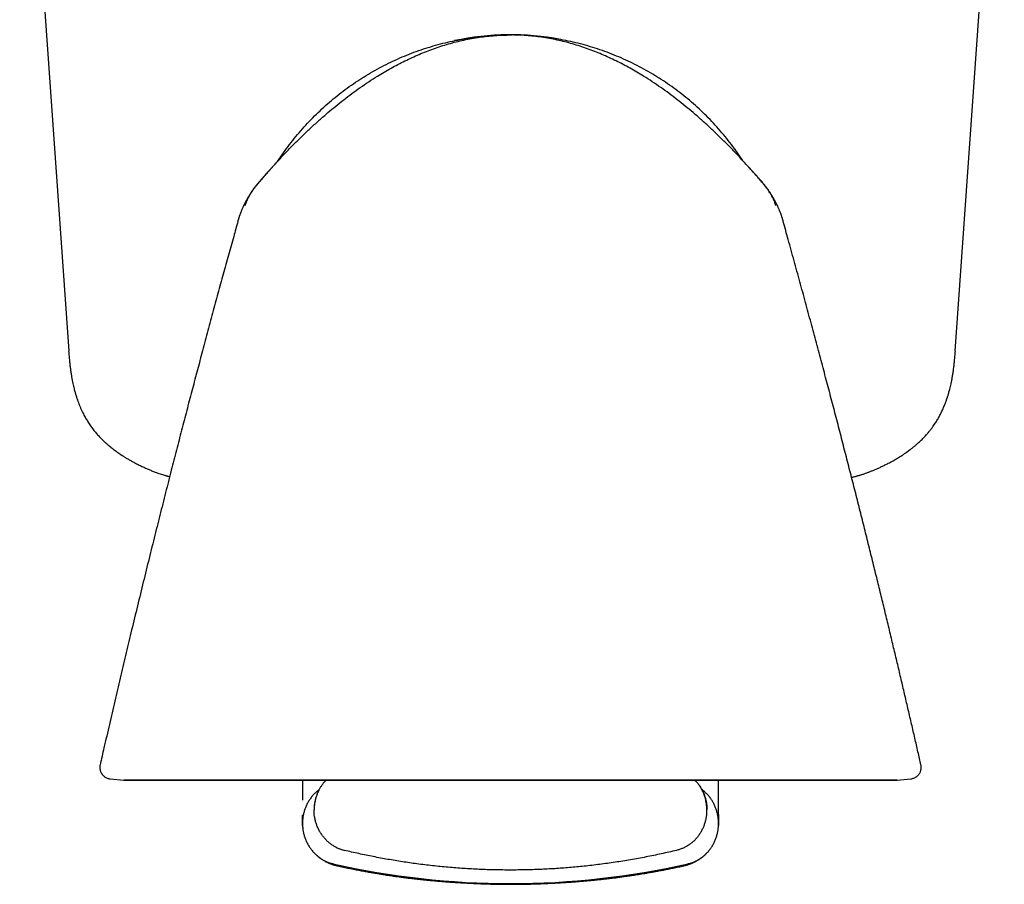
# Model space of a CAD drawing. Header units: millimetres. Extents: x 8 to 789, y 12 to 760.
# Tile 19 of 33: x 445 to 488, y 344 to 382. Entities that reach past the tile are written whole.
import ezdxf

# ---------------------------------------------------------------- set-up
doc = ezdxf.new("R2010")
doc.units = ezdxf.units.MM

msp = doc.modelspace()

# ---------------------------------------------------------------- linework, layer by layer
at = {"color": 7, "linetype": 'Continuous', "lineweight": 30}
for p, q in [((444.973, 397.543), (447.093, 367.223)), ((485.45, 367.223), (487.57, 397.543)), ((466.207, 380.894), (466.207, 380.894)), ((476.516, 375.175), (476.516, 375.175)), ((448.452, 349.34), (448.452, 349.34)), ((448.887, 348.731), (449.479, 348.669)), ((448.887, 348.731), (448.887, 348.731)), ((457.207, 348.668), (457.207, 347.816)), ((475.207, 347.816), (475.207, 348.668)), ((482.936, 348.669), (483.527, 348.731)), ((483.527, 348.731), (483.527, 348.731)), ((457.898, 348.21), (457.899, 348.21)), ((457.795, 347.954), (457.798, 347.957)), ((475.207, 347.195), (475.207, 347.816)), ((457.207, 346.803), (457.207, 347.175)), ((475.207, 347.195), (475.207, 347.175)), ((475.207, 347.175), (475.207, 346.803)), ((457.207, 346.744), (457.207, 346.803)), ((457.207, 346.744), (457.207, 346.738)), ((475.207, 346.803), (475.207, 346.744)), ((475.207, 346.738), (475.207, 346.744)), ((457.207, 346.738), (457.207, 346.706)), ((457.207, 346.706), (457.207, 346.738)), ((457.207, 346.706), (457.207, 346.705)), ((475.207, 346.706), (475.207, 346.738)), ((475.207, 346.717), (475.207, 346.705))]:
    msp.add_line(p, q, dxfattribs=at)
at = {"color": 7, "linetype": 'Continuous', "lineweight": 30, "flags": 128}
for points in [[(466.205, 380.894), (466.182, 380.894), (466.156, 380.894)], [(466.207, 348.669), (465.77, 348.669), (465.332, 348.669), (464.895, 348.669), (464.459, 348.669), (464.024, 348.669), (463.59, 348.669), (463.159, 348.669), (462.729, 348.669), (462.302, 348.669), (461.878, 348.669), (461.456, 348.669), (461.038, 348.669), (460.623, 348.669), (460.212, 348.669), (459.806, 348.669), (459.403, 348.669), (459.006, 348.669), (458.613, 348.669), (458.225, 348.669), (457.843, 348.669), (457.467, 348.669), (457.096, 348.669), (456.732, 348.669), (456.375, 348.669), (456.024, 348.669), (455.68, 348.669), (455.343, 348.669), (455.014, 348.669), (454.692, 348.669), (454.378, 348.669), (454.073, 348.669), (453.776, 348.669), (453.487, 348.669), (453.207, 348.669), (452.936, 348.669), (452.674, 348.669), (452.421, 348.669), (452.177, 348.669), (451.944, 348.669), (451.72, 348.669), (451.506, 348.669), (451.302, 348.669), (451.108, 348.669), (450.925, 348.669), (450.752, 348.669), (450.59, 348.669), (450.438, 348.669), (450.297, 348.669), (450.168, 348.669), (450.049, 348.669), (449.941, 348.669), (449.844, 348.669), (449.759, 348.669), (449.685, 348.669), (449.622, 348.669), (449.57, 348.669), (449.53, 348.669), (449.502, 348.669), (449.484, 348.669), (449.479, 348.669), (449.484, 348.669), (449.502, 348.669), (449.53, 348.669), (449.57, 348.669), (449.622, 348.669), (449.685, 348.669), (449.759, 348.669), (449.844, 348.669), (449.941, 348.669), (450.049, 348.669), (450.168, 348.669), (450.297, 348.669), (450.438, 348.669), (450.59, 348.669), (450.752, 348.669), (450.925, 348.669), (451.108, 348.669), (451.302, 348.669), (451.506, 348.669), (451.72, 348.669), (451.944, 348.669), (452.177, 348.669), (452.421, 348.669), (452.674, 348.669), (452.936, 348.669), (453.207, 348.669), (453.487, 348.669), (453.776, 348.669), (454.073, 348.669), (454.378, 348.669), (454.692, 348.669), (455.014, 348.669), (455.343, 348.669), (455.68, 348.669), (456.024, 348.669), (456.375, 348.669), (456.732, 348.669), (457.096, 348.669), (457.467, 348.669), (457.843, 348.669), (458.225, 348.669), (458.613, 348.669), (459.006, 348.669), (459.403, 348.669), (459.806, 348.669), (460.212, 348.669), (460.623, 348.669), (461.038, 348.669), (461.456, 348.669), (461.878, 348.669), (462.302, 348.669), (462.729, 348.669), (463.159, 348.669), (463.59, 348.669), (464.024, 348.669), (464.459, 348.669), (464.895, 348.669), (465.332, 348.669), (465.77, 348.669), (466.207, 348.669)], [(466.207, 348.669), (466.645, 348.669), (467.083, 348.669), (467.52, 348.669), (467.956, 348.669), (468.391, 348.669), (468.824, 348.669), (469.256, 348.669), (469.685, 348.669), (470.113, 348.669), (470.537, 348.669), (470.959, 348.669), (471.377, 348.669), (471.792, 348.669), (472.202, 348.669), (472.609, 348.669), (473.012, 348.669), (473.409, 348.669), (473.802, 348.669), (474.19, 348.669), (474.572, 348.669), (474.948, 348.669), (475.319, 348.669), (475.683, 348.669), (476.04, 348.669), (476.391, 348.669), (476.735, 348.669), (477.072, 348.669), (477.401, 348.669), (477.723, 348.669), (478.036, 348.669), (478.342, 348.669), (478.639, 348.669), (478.928, 348.669), (479.208, 348.669), (479.479, 348.669), (479.741, 348.669), (479.994, 348.669), (480.237, 348.669), (480.471, 348.669), (480.695, 348.669), (480.909, 348.669), (481.113, 348.669), (481.307, 348.669), (481.49, 348.669), (481.663, 348.669), (481.825, 348.669), (481.977, 348.669), (482.117, 348.669), (482.247, 348.669), (482.366, 348.669), (482.474, 348.669), (482.571, 348.669), (482.656, 348.669), (482.73, 348.669), (482.793, 348.669), (482.845, 348.669), (482.885, 348.669), (482.913, 348.669), (482.931, 348.669), (482.936, 348.669), (482.931, 348.669), (482.913, 348.669), (482.885, 348.669), (482.845, 348.669), (482.793, 348.669), (482.73, 348.669), (482.656, 348.669), (482.571, 348.669), (482.474, 348.669), (482.366, 348.669), (482.247, 348.669), (482.117, 348.669), (481.977, 348.669), (481.825, 348.669), (481.663, 348.669), (481.49, 348.669), (481.307, 348.669), (481.113, 348.669), (480.909, 348.669), (480.695, 348.669), (480.471, 348.669), (480.237, 348.669), (479.994, 348.669), (479.741, 348.669), (479.479, 348.669), (479.208, 348.669), (478.928, 348.669), (478.639, 348.669), (478.342, 348.669), (478.036, 348.669), (477.723, 348.669), (477.401, 348.669), (477.072, 348.669), (476.735, 348.669), (476.391, 348.669), (476.04, 348.669), (475.683, 348.669), (475.319, 348.669), (474.948, 348.669), (474.572, 348.669), (474.19, 348.669), (473.802, 348.669), (473.409, 348.669), (473.012, 348.669), (472.609, 348.669), (472.202, 348.669), (471.792, 348.669), (471.377, 348.669), (470.959, 348.669), (470.537, 348.669), (470.113, 348.669), (469.685, 348.669), (469.256, 348.669), (468.824, 348.669), (468.391, 348.669), (467.956, 348.669), (467.52, 348.669), (467.083, 348.669), (466.645, 348.669), (466.207, 348.669)]]:
    msp.add_lwpolyline(points, dxfattribs=at)
at = {"color": 7, "linetype": 'Continuous', "lineweight": 30}
for centre, radius, start, end in [((466.207, 369.274), 11.628, 79.2912, 102.0121), ((466.207, 379.17), 34.966, 257.3053, 270), ((466.207, 379.17), 34.966, 270, 282.6947)]:
    msp.add_arc(centre, radius, start, end, dxfattribs=at)
for points, knots in [([(455.899, 375.175), (456.007, 375.294), (456.222, 375.531), (456.553, 375.881), (456.89, 376.225), (457.234, 376.564), (457.584, 376.896), (457.941, 377.221), (458.295, 377.529), (458.646, 377.821), (458.993, 378.097), (459.346, 378.365), (459.707, 378.624), (460.075, 378.874), (460.42, 379.095), (460.741, 379.289), (461.036, 379.458), (461.336, 379.62), (461.64, 379.774), (461.946, 379.919), (462.255, 380.056), (462.565, 380.183), (462.879, 380.3), (463.199, 380.41), (463.525, 380.509), (463.855, 380.599), (464.189, 380.677), (464.525, 380.744), (464.862, 380.799), (465.198, 380.841), (465.534, 380.871), (465.87, 380.891), (466.095, 380.893), (466.207, 380.894)], [0, 0, 0, 0, 0.0399978, 0.0799975, 0.1200033, 0.1600189, 0.2000376, 0.2400513, 0.2800549, 0.3167151, 0.3533678, 0.390018, 0.4266737, 0.4633383, 0.5000052, 0.5280052, 0.5560057, 0.5840088, 0.6120126, 0.6400138, 0.667512, 0.6950093, 0.7225098, 0.7500136, 0.7780158, 0.8060142, 0.8340092, 0.8620045, 0.8900031, 0.9175031, 0.9450027, 0.9725015, 1, 1, 1, 1]), ([(456.159, 375.459), (456.174, 375.484), (456.269, 375.632), (456.454, 375.895), (456.715, 376.246), (456.99, 376.587), (457.276, 376.918), (457.575, 377.238), (457.885, 377.547), (458.207, 377.844), (458.539, 378.13), (458.881, 378.403), (459.232, 378.663), (459.593, 378.911), (459.963, 379.145), (460.341, 379.366), (460.727, 379.573), (461.12, 379.765), (461.52, 379.944), (461.926, 380.107), (462.338, 380.256), (462.754, 380.389), (463.176, 380.508), (463.601, 380.61), (464.03, 380.698), (464.462, 380.769), (464.897, 380.825), (465.333, 380.865), (465.753, 380.889), (466.027, 380.892), (466.156, 380.893)], [0, 0, 0, 0, 0.0074659, 0.0443888, 0.0813121, 0.1182349, 0.1551568, 0.1920774, 0.2289974, 0.2659173, 0.3028373, 0.3397572, 0.3766767, 0.4135955, 0.4505135, 0.4874311, 0.5243489, 0.5612672, 0.5981859, 0.6351047, 0.6720235, 0.7089422, 0.7458614, 0.7827818, 0.8197034, 0.856626, 0.8935489, 0.9304717, 0.9673941, 1, 1, 1, 1]), ([(466.258, 380.894), (466.258, 380.894), (466.258, 380.894), (466.256, 380.894), (466.263, 380.894), (466.239, 380.894), (466.308, 380.894), (466.173, 380.894), (466.296, 380.894), (466.244, 380.894), (466.26, 380.894), (466.256, 380.894), (466.256, 380.894), (466.255, 380.894), (466.255, 380.894), (466.254, 380.894), (466.253, 380.894), (466.253, 380.894), (466.252, 380.894), (466.251, 380.894), (466.25, 380.894), (466.249, 380.894), (466.248, 380.894), (466.247, 380.894), (466.246, 380.894), (466.245, 380.894), (466.244, 380.894), (466.244, 380.894), (466.244, 380.894), (466.244, 380.894), (466.243, 380.894), (466.243, 380.894), (466.243, 380.894), (466.243, 380.894), (466.243, 380.894), (466.243, 380.894), (466.243, 380.894), (466.243, 380.894), (466.242, 380.894), (466.242, 380.894), (466.241, 380.894), (466.239, 380.894), (466.238, 380.894), (466.237, 380.894), (466.235, 380.894), (466.234, 380.894), (466.232, 380.894), (466.231, 380.894), (466.229, 380.894), (466.227, 380.894), (466.225, 380.894), (466.224, 380.894), (466.222, 380.894), (466.22, 380.894), (466.218, 380.894), (466.216, 380.894), (466.214, 380.894), (466.212, 380.894), (466.21, 380.894), (466.21, 380.894)], [0, 0, 0, 0, 0.0022594, 0.0483369, 0.092541, 0.1348719, 0.1753294, 0.19097, 0.21779, 0.254501, 0.2939443, 0.3309685, 0.3655738, 0.3977601, 0.4275274, 0.4548758, 0.4798052, 0.5023158, 0.5224074, 0.5400802, 0.5553343, 0.5681696, 0.5785863, 0.5865848, 0.5921657, 0.5947661, 0.5955578, 0.5960129, 0.5960753, 0.5961183, 0.5961335, 0.5961455, 0.5961509, 0.5961563, 0.5961683, 0.5961833, 0.5962138, 0.5962549, 0.5964198, 0.5979172, 0.6007705, 0.6049829, 0.6118327, 0.6206413, 0.6314089, 0.6441355, 0.6588214, 0.6766459, 0.6966996, 0.7189825, 0.7434948, 0.7702363, 0.7992072, 0.8304073, 0.8609659, 0.8933978, 0.9277029, 0.9638813, 1, 1, 1, 1]), ([(476.516, 375.175), (476.408, 375.294), (476.193, 375.531), (475.861, 375.881), (475.525, 376.225), (475.181, 376.564), (474.831, 376.896), (474.474, 377.221), (474.12, 377.529), (473.769, 377.821), (473.422, 378.097), (473.068, 378.365), (472.708, 378.624), (472.34, 378.874), (471.995, 379.095), (471.674, 379.289), (471.379, 379.458), (471.079, 379.62), (470.775, 379.774), (470.469, 379.919), (470.16, 380.056), (469.85, 380.183), (469.535, 380.3), (469.216, 380.41), (468.89, 380.509), (468.56, 380.599), (468.226, 380.677), (467.89, 380.744), (467.553, 380.799), (467.217, 380.841), (466.881, 380.871), (466.545, 380.891), (466.32, 380.893), (466.207, 380.894)], [0, 0, 0, 0, 0.039998, 0.079998, 0.120003, 0.160019, 0.200038, 0.240051, 0.280055, 0.316715, 0.353368, 0.390018, 0.426674, 0.463338, 0.500005, 0.528005, 0.556006, 0.584009, 0.612013, 0.640014, 0.667512, 0.695009, 0.72251, 0.750014, 0.778016, 0.806014, 0.834009, 0.862004, 0.890003, 0.917503, 0.945003, 0.972501, 1, 1, 1, 1]), ([(476.256, 375.459), (476.24, 375.484), (476.146, 375.632), (475.961, 375.895), (475.7, 376.246), (475.425, 376.587), (475.138, 376.918), (474.84, 377.238), (474.529, 377.547), (474.208, 377.844), (473.876, 378.13), (473.534, 378.403), (473.183, 378.663), (472.822, 378.911), (472.452, 379.145), (472.074, 379.366), (471.688, 379.573), (471.295, 379.765), (470.895, 379.944), (470.489, 380.107), (470.077, 380.256), (469.66, 380.389), (469.239, 380.508), (468.813, 380.61), (468.384, 380.698), (467.952, 380.769), (467.518, 380.825), (467.082, 380.865), (466.661, 380.889), (466.386, 380.892), (466.256, 380.893)], [0, 0, 0, 0, 0.007461, 0.044378, 0.081295, 0.118211, 0.155127, 0.192041, 0.228954, 0.265868, 0.302781, 0.339695, 0.376608, 0.413521, 0.450432, 0.487343, 0.524255, 0.561167, 0.598079, 0.634991, 0.671904, 0.708816, 0.745729, 0.782643, 0.819558, 0.856474, 0.893391, 0.930307, 0.967223, 1, 1, 1, 1]), ([(456.323, 375.724), (456.323, 375.724), (456.323, 375.724), (456.322, 375.723), (456.319, 375.719), (456.315, 375.713), (456.309, 375.706), (456.302, 375.696), (456.293, 375.684), (456.283, 375.67), (456.268, 375.649), (456.252, 375.626), (456.234, 375.6), (456.215, 375.574), (456.197, 375.548), (456.184, 375.529), (456.175, 375.517), (456.17, 375.51), (456.166, 375.504), (456.162, 375.498), (456.158, 375.492), (456.154, 375.487), (456.152, 375.483), (456.149, 375.48), (456.146, 375.475), (456.141, 375.468), (456.136, 375.461), (456.13, 375.452), (456.125, 375.444), (456.119, 375.436), (456.114, 375.428), (456.108, 375.421), (456.103, 375.413), (456.098, 375.406), (456.094, 375.399), (456.089, 375.392), (456.084, 375.386), (456.08, 375.379), (456.076, 375.373), (456.072, 375.367), (456.068, 375.362), (456.067, 375.359), (456.066, 375.358)], [0, 0, 0, 0, 0.0052886, 0.0411496, 0.0743346, 0.1048617, 0.1312314, 0.1552849, 0.1770563, 0.1965916, 0.214028, 0.2406501, 0.2695278, 0.3006734, 0.334097, 0.3698063, 0.3789569, 0.3882468, 0.397676, 0.4072275, 0.4155755, 0.4234304, 0.4277987, 0.4306322, 0.4388845, 0.4481063, 0.4651507, 0.4847722, 0.5069787, 0.5317755, 0.5591664, 0.5891541, 0.6217408, 0.6569281, 0.6947173, 0.7351094, 0.7773145, 0.8220319, 0.869262, 0.9190053, 0.9722354, 1, 1, 1, 1]), ([(455.899, 375.176), (455.896, 375.172), (455.887, 375.163), (455.874, 375.148), (455.86, 375.132), (455.845, 375.116), (455.833, 375.102), (455.822, 375.09), (455.812, 375.079), (455.803, 375.07), (455.795, 375.061), (455.789, 375.054), (455.78, 375.045), (455.769, 375.033), (455.757, 375.019), (455.742, 375.003), (455.726, 374.985), (455.709, 374.967), (455.694, 374.95), (455.677, 374.931), (455.659, 374.911), (455.641, 374.891), (455.625, 374.873), (455.609, 374.855), (455.593, 374.837), (455.57, 374.812), (455.54, 374.777), (455.5, 374.732), (455.454, 374.678), (455.405, 374.621), (455.356, 374.562), (455.308, 374.504), (455.261, 374.445), (455.215, 374.388), (455.171, 374.331), (455.129, 374.275), (455.088, 374.22), (455.049, 374.166), (455.014, 374.116), (454.983, 374.071), (454.957, 374.032), (454.936, 374), (454.917, 373.971), (454.899, 373.943), (454.875, 373.905), (454.848, 373.861), (454.82, 373.813), (454.796, 373.771), (454.775, 373.736), (454.759, 373.706), (454.744, 373.678), (454.732, 373.656), (454.718, 373.628), (454.703, 373.598), (454.693, 373.579), (454.684, 373.561), (454.677, 373.547), (454.668, 373.527), (454.655, 373.502), (454.64, 373.47), (454.622, 373.43), (454.599, 373.379), (454.576, 373.323), (454.56, 373.286), (454.553, 373.269)], [0, 0, 0, 0, 0.004819, 0.012189, 0.023889, 0.038079, 0.054977, 0.071716, 0.090592, 0.11164, 0.134887, 0.159383, 0.181908, 0.202242, 0.223269, 0.241517, 0.257181, 0.267418, 0.276568, 0.284901, 0.292775, 0.300612, 0.306729, 0.313229, 0.320263, 0.328414, 0.341744, 0.358202, 0.377973, 0.401167, 0.422237, 0.444127, 0.465182, 0.485505, 0.505216, 0.52445, 0.543355, 0.562092, 0.580531, 0.596722, 0.610285, 0.621224, 0.630537, 0.640831, 0.652268, 0.672113, 0.690703, 0.708148, 0.72462, 0.74032, 0.75548, 0.778131, 0.801955, 0.827026, 0.853346, 0.858888, 0.866861, 0.877321, 0.890296, 0.9058, 0.923848, 0.948881, 0.977613, 1, 1, 1, 1]), ([(455.724, 374.983), (455.716, 374.975), (455.688, 374.944), (455.638, 374.89), (455.557, 374.802), (455.457, 374.692), (455.34, 374.559), (455.248, 374.449), (455.184, 374.368), (455.148, 374.322), (455.118, 374.282), (455.09, 374.243), (455.059, 374.199), (455.023, 374.147), (454.983, 374.086), (454.94, 374.016), (454.905, 373.953), (454.876, 373.9), (454.857, 373.861), (454.841, 373.828), (454.83, 373.805), (454.823, 373.789), (454.818, 373.778), (454.814, 373.769), (454.812, 373.763), (454.808, 373.755), (454.804, 373.746), (454.8, 373.737), (454.797, 373.728), (454.794, 373.72), (454.791, 373.714), (454.79, 373.711), (454.789, 373.709), (454.789, 373.71), (454.789, 373.71)], [0, 0, 0, 0, 0.018605, 0.065188, 0.112896, 0.205439, 0.29605, 0.390029, 0.426707, 0.457411, 0.481611, 0.504653, 0.53273, 0.564234, 0.603835, 0.646566, 0.692183, 0.716092, 0.740145, 0.760134, 0.77193, 0.78099, 0.78732, 0.790939, 0.794874, 0.799139, 0.809315, 0.822333, 0.838577, 0.865575, 0.898896, 0.938669, 0.984966, 1, 1, 1, 1]), ([(455.253, 374.435), (455.253, 374.436), (455.286, 374.476), (455.351, 374.552), (455.443, 374.66), (455.528, 374.758), (455.605, 374.845), (455.673, 374.922), (455.732, 374.989), (455.783, 375.046), (455.822, 375.09), (455.851, 375.122), (455.872, 375.145), (455.886, 375.161), (455.893, 375.169), (455.895, 375.171)], [0, 0, 0, 0, 0.001316, 0.160536, 0.306361, 0.438774, 0.557711, 0.663046, 0.754679, 0.832537, 0.896572, 0.935506, 0.966638, 0.989959, 1, 1, 1, 1]), ([(455.899, 375.176), (455.899, 375.176), (455.899, 375.176), (455.899, 375.176), (455.899, 375.175), (455.899, 375.175)], [0, 0, 0, 0, 0.32734, 0.679285, 1, 1, 1, 1]), ([(476.513, 375.179), (476.513, 375.179), (476.513, 375.179), (476.513, 375.179), (476.513, 375.179)], [0, 0, 0, 0, 0.681098, 1, 1, 1, 1]), ([(477.859, 373.274), (477.853, 373.289), (477.838, 373.326), (477.815, 373.38), (477.793, 373.431), (477.774, 373.471), (477.759, 373.503), (477.746, 373.529), (477.736, 373.55), (477.729, 373.565), (477.725, 373.573), (477.72, 373.583), (477.711, 373.602), (477.699, 373.624), (477.687, 373.647), (477.678, 373.665), (477.668, 373.682), (477.656, 373.706), (477.639, 373.736), (477.619, 373.772), (477.595, 373.814), (477.567, 373.861), (477.538, 373.908), (477.512, 373.95), (477.489, 373.986), (477.463, 374.025), (477.434, 374.068), (477.401, 374.116), (477.365, 374.167), (477.326, 374.22), (477.286, 374.275), (477.243, 374.331), (477.199, 374.388), (477.154, 374.445), (477.106, 374.504), (477.059, 374.562), (477.01, 374.621), (476.961, 374.678), (476.914, 374.732), (476.875, 374.777), (476.845, 374.811), (476.824, 374.835), (476.81, 374.851), (476.793, 374.869), (476.776, 374.889), (476.756, 374.911), (476.738, 374.931), (476.721, 374.949), (476.706, 374.967), (476.69, 374.984), (476.674, 375.002), (476.659, 375.019), (476.646, 375.033), (476.636, 375.044), (476.627, 375.053), (476.62, 375.061), (476.613, 375.069), (476.604, 375.079), (476.594, 375.089), (476.583, 375.101), (476.57, 375.115), (476.556, 375.131), (476.541, 375.147), (476.528, 375.162), (476.519, 375.172), (476.516, 375.175)], [0, 0, 0, 0, 0.020641, 0.049476, 0.074593, 0.092699, 0.10825, 0.121258, 0.133326, 0.141945, 0.147634, 0.152879, 0.169045, 0.19671, 0.212726, 0.228178, 0.24314, 0.258279, 0.273962, 0.290424, 0.307865, 0.326456, 0.346306, 0.360432, 0.372787, 0.385352, 0.401928, 0.418153, 0.436627, 0.455397, 0.474337, 0.493606, 0.513354, 0.533715, 0.554812, 0.576746, 0.597835, 0.621046, 0.640825, 0.657282, 0.670607, 0.677921, 0.684284, 0.690182, 0.698414, 0.706255, 0.714135, 0.722475, 0.731633, 0.74188, 0.757561, 0.77583, 0.796882, 0.81724, 0.839792, 0.864313, 0.887583, 0.908668, 0.927594, 0.944397, 0.961386, 0.975681, 0.987495, 0.99495, 1, 1, 1, 1]), ([(476.518, 375.174), (476.52, 375.171), (476.527, 375.163), (476.534, 375.155), (476.539, 375.15)], [0, 0, 0, 0, 0.321134, 1, 1, 1, 1]), ([(477.214, 374.369), (477.184, 374.407), (477.106, 374.504), (476.975, 374.657), (476.824, 374.83), (476.672, 375.002), (476.57, 375.115), (476.52, 375.171)], [0, 0, 0, 0, 0.137333, 0.35297, 0.569497, 0.786939, 1, 1, 1, 1]), ([(476.684, 374.988), (476.702, 374.968), (476.732, 374.934), (476.761, 374.901), (476.772, 374.887)], [0, 0, 0, 0, 0.612435, 1, 1, 1, 1]), ([(477.51, 373.953), (477.507, 373.958), (477.494, 373.982), (477.469, 374.024), (477.436, 374.078), (477.405, 374.127), (477.375, 374.171), (477.346, 374.214), (477.315, 374.257), (477.281, 374.303), (477.244, 374.351), (477.202, 374.405), (477.155, 374.463), (477.103, 374.525), (477.049, 374.588), (476.995, 374.649), (476.942, 374.708), (476.882, 374.776), (476.811, 374.853), (476.749, 374.92), (476.709, 374.964), (476.696, 374.978), (476.692, 374.982)], [0, 0, 0, 0, 0.012965, 0.06371, 0.111142, 0.15613, 0.196288, 0.232026, 0.274919, 0.316774, 0.36231, 0.413324, 0.470777, 0.53389, 0.5973, 0.659098, 0.71926, 0.777763, 0.865316, 0.956417, 0.987632, 1, 1, 1, 1]), ([(454.731, 373.514), (454.732, 373.516), (454.74, 373.545), (454.758, 373.601), (454.788, 373.684), (454.825, 373.773), (454.87, 373.869), (454.924, 373.971), (454.98, 374.065), (455.02, 374.123), (455.036, 374.147)], [0, 0, 0, 0, 0.0126, 0.127156, 0.250243, 0.386873, 0.536972, 0.700596, 0.877986, 1, 1, 1, 1]), ([(477.683, 373.514), (477.679, 373.528), (477.662, 373.589), (477.624, 373.692), (477.568, 373.823), (477.503, 373.95), (477.439, 374.059), (477.395, 374.124), (477.377, 374.149)], [0, 0, 0, 0, 0.063269, 0.265653, 0.466976, 0.667524, 0.867822, 1, 1, 1, 1]), ([(477.628, 373.723), (477.628, 373.723), (477.628, 373.724), (477.625, 373.725), (477.622, 373.727), (477.619, 373.729), (477.616, 373.733), (477.615, 373.735), (477.613, 373.74), (477.611, 373.746), (477.607, 373.754), (477.603, 373.764), (477.599, 373.773), (477.594, 373.785), (477.588, 373.798), (477.581, 373.812), (477.575, 373.827), (477.567, 373.841), (477.56, 373.858), (477.547, 373.884), (477.533, 373.91), (477.523, 373.929), (477.519, 373.935)], [0, 0, 0, 0, 0.161653, 0.324008, 0.47931, 0.570012, 0.658143, 0.743607, 0.782357, 0.816293, 0.845562, 0.864589, 0.881269, 0.895824, 0.908587, 0.920047, 0.930871, 0.938275, 0.948445, 0.962263, 0.988009, 1, 1, 1, 1]), ([(454.553, 373.27), (454.552, 373.266), (454.545, 373.25), (454.534, 373.221), (454.519, 373.183), (454.505, 373.143), (454.492, 373.105), (454.48, 373.07), (454.469, 373.038), (454.458, 373.004), (454.447, 372.97), (454.437, 372.936), (454.427, 372.901), (454.416, 372.865), (454.41, 372.842), (454.406, 372.83)], [0, 0, 0, 0, 0.043069, 0.175611, 0.29908, 0.411724, 0.512406, 0.580048, 0.64167, 0.699135, 0.755337, 0.812577, 0.872192, 0.934693, 1, 1, 1, 1]), ([(478.008, 372.83), (478.005, 372.842), (477.999, 372.865), (477.988, 372.901), (477.978, 372.936), (477.967, 372.97), (477.957, 373.004), (477.946, 373.038), (477.935, 373.07), (477.923, 373.105), (477.91, 373.143), (477.895, 373.183), (477.881, 373.221), (477.869, 373.252), (477.862, 373.269), (477.86, 373.274)], [0, 0, 0, 0, 0.064164, 0.125572, 0.184143, 0.240381, 0.295599, 0.352058, 0.412603, 0.479061, 0.577981, 0.688655, 0.809963, 0.940187, 1, 1, 1, 1]), ([(454.412, 372.832), (454.352, 372.616), (454.216, 372.131), (454.006, 371.371), (453.779, 370.549), (453.55, 369.714), (453.319, 368.865), (453.087, 368.003), (452.859, 367.152), (452.635, 366.313), (452.417, 365.487), (452.197, 364.65), (451.976, 363.801), (451.753, 362.941), (451.522, 362.043), (451.283, 361.105), (451.036, 360.128), (450.788, 359.136), (450.539, 358.132), (450.288, 357.113), (450.037, 356.081), (449.791, 355.065), (449.552, 354.065), (449.319, 353.083), (449.086, 352.089), (448.852, 351.084), (448.64, 350.166), (448.507, 349.584), (448.452, 349.34)], [0, 0, 0, 0, 0.02778, 0.062405, 0.097587, 0.133328, 0.169626, 0.206482, 0.243895, 0.278681, 0.313934, 0.349657, 0.385847, 0.422506, 0.459634, 0.50067, 0.542263, 0.584414, 0.627121, 0.670385, 0.714206, 0.758584, 0.799752, 0.841388, 0.883491, 0.926062, 0.9691, 1, 1, 1, 1]), ([(483.963, 349.341), (483.942, 349.432), (483.877, 349.718), (483.766, 350.202), (483.629, 350.798), (483.489, 351.405), (483.345, 352.02), (483.199, 352.643), (483.051, 353.274), (482.899, 353.915), (482.742, 354.572), (482.581, 355.246), (482.414, 355.935), (482.244, 356.636), (482.07, 357.348), (481.891, 358.072), (481.709, 358.808), (481.523, 359.555), (481.333, 360.312), (481.139, 361.081), (480.94, 361.861), (480.737, 362.652), (480.531, 363.45), (480.322, 364.255), (480.11, 365.065), (479.893, 365.887), (479.671, 366.725), (479.442, 367.58), (479.208, 368.452), (478.968, 369.336), (478.724, 370.231), (478.474, 371.137), (478.234, 372.005), (478.075, 372.572), (478.003, 372.832)], [0, 0, 0, 0, 0.011519, 0.036155, 0.061298, 0.086948, 0.113105, 0.139289, 0.165962, 0.193125, 0.220776, 0.249497, 0.278727, 0.308466, 0.338714, 0.369471, 0.400738, 0.432513, 0.464725, 0.497444, 0.530669, 0.5644, 0.598637, 0.632754, 0.667358, 0.70245, 0.738028, 0.774834, 0.812147, 0.849965, 0.888289, 0.927118, 0.966453, 1, 1, 1, 1]), ([(447.091, 367.222), (447.097, 367.15), (447.107, 367.008), (447.126, 366.803), (447.146, 366.609), (447.169, 366.428), (447.193, 366.26), (447.219, 366.105), (447.245, 365.963), (447.271, 365.834), (447.297, 365.719), (447.322, 365.617), (447.345, 365.527), (447.366, 365.451), (447.384, 365.388), (447.399, 365.339), (447.41, 365.304), (447.417, 365.281), (447.422, 365.265), (447.426, 365.252), (447.43, 365.238), (447.436, 365.22), (447.446, 365.191), (447.459, 365.153), (447.475, 365.105), (447.493, 365.055), (447.518, 364.986), (447.553, 364.898), (447.598, 364.788), (447.649, 364.672), (447.716, 364.532), (447.798, 364.375), (447.898, 364.204), (448.005, 364.037), (448.121, 363.876), (448.245, 363.719), (448.354, 363.595), (448.444, 363.499), (448.511, 363.43), (448.577, 363.366), (448.639, 363.308), (448.694, 363.258), (448.742, 363.215), (448.782, 363.18), (448.814, 363.153), (448.838, 363.133), (448.858, 363.116), (448.879, 363.099), (448.905, 363.078), (448.945, 363.045), (449, 363.003), (449.067, 362.951), (449.141, 362.897), (449.221, 362.839), (449.308, 362.779), (449.408, 362.713), (449.521, 362.641), (449.646, 362.565), (449.775, 362.49), (449.914, 362.414), (450.062, 362.337), (450.219, 362.26), (450.374, 362.187), (450.528, 362.119), (450.679, 362.056), (450.818, 362.002), (450.941, 361.956), (451.046, 361.92), (451.142, 361.888), (451.215, 361.866), (451.269, 361.85), (451.303, 361.841), (451.328, 361.833), (451.344, 361.829), (451.357, 361.826), (451.374, 361.821), (451.4, 361.815), (451.431, 361.807), (451.452, 361.802), (451.461, 361.8)], [0, 0, 0, 0, 0.028786, 0.056087, 0.08178, 0.105852, 0.12827, 0.149008, 0.168051, 0.185386, 0.201006, 0.214904, 0.227076, 0.237518, 0.246227, 0.253201, 0.257558, 0.260784, 0.262878, 0.264141, 0.265991, 0.268612, 0.272005, 0.277923, 0.284638, 0.291742, 0.299236, 0.313594, 0.329211, 0.34609, 0.364221, 0.390217, 0.416372, 0.442533, 0.468737, 0.495026, 0.521467, 0.534205, 0.546964, 0.559457, 0.570685, 0.58055, 0.589042, 0.596155, 0.60146, 0.6056, 0.608577, 0.611758, 0.616272, 0.622118, 0.632326, 0.643555, 0.655721, 0.668811, 0.682812, 0.697697, 0.716334, 0.736019, 0.755859, 0.775595, 0.798893, 0.821904, 0.844542, 0.866731, 0.888423, 0.909454, 0.925842, 0.940677, 0.954069, 0.966125, 0.971685, 0.9768, 0.980513, 0.98258, 0.983762, 0.985971, 0.990158, 0.996018, 1, 1, 1, 1]), ([(480.962, 361.772), (480.986, 361.777), (481.032, 361.787), (481.096, 361.803), (481.152, 361.817), (481.193, 361.828), (481.225, 361.837), (481.255, 361.845), (481.291, 361.855), (481.334, 361.868), (481.386, 361.884), (481.443, 361.902), (481.522, 361.928), (481.619, 361.963), (481.737, 362.007), (481.861, 362.056), (481.99, 362.109), (482.125, 362.168), (482.265, 362.232), (482.407, 362.301), (482.572, 362.384), (482.754, 362.482), (482.948, 362.595), (483.107, 362.694), (483.233, 362.778), (483.329, 362.845), (483.418, 362.909), (483.493, 362.965), (483.555, 363.012), (483.604, 363.051), (483.647, 363.085), (483.687, 363.118), (483.728, 363.153), (483.777, 363.195), (483.834, 363.245), (483.9, 363.305), (483.973, 363.373), (484.047, 363.446), (484.121, 363.522), (484.194, 363.602), (484.269, 363.688), (484.347, 363.782), (484.424, 363.881), (484.512, 364.002), (484.606, 364.142), (484.701, 364.3), (484.776, 364.436), (484.835, 364.551), (484.88, 364.644), (484.921, 364.735), (484.959, 364.824), (484.994, 364.909), (485.022, 364.98), (485.042, 365.036), (485.057, 365.076), (485.069, 365.111), (485.079, 365.139), (485.087, 365.162), (485.093, 365.182), (485.101, 365.206), (485.112, 365.239), (485.127, 365.285), (485.145, 365.343), (485.165, 365.413), (485.189, 365.496), (485.214, 365.591), (485.24, 365.698), (485.267, 365.818), (485.295, 365.951), (485.322, 366.096), (485.348, 366.254), (485.373, 366.424), (485.396, 366.607), (485.417, 366.802), (485.435, 367.008), (485.446, 367.15), (485.451, 367.222)], [0, 0, 0, 0, 0.0105073, 0.0203936, 0.0285753, 0.0349388, 0.0384073, 0.0423466, 0.0473041, 0.0533156, 0.0604218, 0.0686048, 0.0772048, 0.0928329, 0.1092405, 0.1264767, 0.1445912, 0.1636328, 0.1836245, 0.2044516, 0.2251983, 0.2555025, 0.2847565, 0.3127468, 0.3285837, 0.3438987, 0.3583983, 0.3711864, 0.3806297, 0.3887757, 0.3956225, 0.4019191, 0.4089604, 0.4167674, 0.4270205, 0.4386039, 0.4515179, 0.4657463, 0.4788342, 0.4928374, 0.5077335, 0.5234902, 0.5400966, 0.5566817, 0.5817356, 0.6056064, 0.6283339, 0.6422162, 0.6556534, 0.6686508, 0.6812109, 0.6933248, 0.704397, 0.7108104, 0.7163841, 0.7211199, 0.7250191, 0.7280827, 0.7303342, 0.7333095, 0.7379072, 0.7441376, 0.7519985, 0.7614873, 0.7726012, 0.785337, 0.7996913, 0.8156596, 0.8332362, 0.8524131, 0.8731785, 0.8955162, 0.9194028, 0.9448055, 0.9717112, 1, 1, 1, 1]), ([(448.452, 349.344), (448.448, 349.323), (448.44, 349.281), (448.438, 349.219), (448.442, 349.161), (448.452, 349.109), (448.466, 349.064), (448.481, 349.027), (448.496, 348.995), (448.514, 348.965), (448.535, 348.933), (448.563, 348.898), (448.6, 348.86), (448.645, 348.823), (448.699, 348.788), (448.762, 348.759), (448.826, 348.74), (448.869, 348.734), (448.888, 348.732)], [0, 0, 0, 0, 0.0769234, 0.1501838, 0.2184755, 0.2806981, 0.3359993, 0.3837686, 0.4236053, 0.4604169, 0.5054114, 0.5588812, 0.6205379, 0.6898435, 0.7659526, 0.8476872, 0.9335601, 1, 1, 1, 1]), ([(483.527, 348.732), (483.542, 348.734), (483.578, 348.738), (483.632, 348.753), (483.686, 348.774), (483.732, 348.798), (483.771, 348.824), (483.802, 348.849), (483.828, 348.873), (483.852, 348.898), (483.876, 348.928), (483.902, 348.965), (483.927, 349.011), (483.95, 349.066), (483.967, 349.128), (483.977, 349.197), (483.977, 349.27), (483.967, 349.319), (483.962, 349.344)], [0, 0, 0, 0, 0.055147, 0.128029, 0.19598, 0.257882, 0.312861, 0.360283, 0.399731, 0.436585, 0.481681, 0.53522, 0.596951, 0.666375, 0.742687, 0.824743, 0.91108, 1, 1, 1, 1]), ([(458.22, 348.669), (458.205, 348.654), (458.165, 348.613), (458.101, 348.536), (458.027, 348.436), (457.957, 348.324), (457.896, 348.209), (457.844, 348.091), (457.803, 347.976), (457.771, 347.868), (457.748, 347.769), (457.735, 347.693), (457.727, 347.642), (457.724, 347.611), (457.72, 347.581), (457.717, 347.548), (457.714, 347.507), (457.711, 347.453), (457.711, 347.413), (457.711, 347.391)], [0, 0, 0, 0, 0.044369, 0.121852, 0.215069, 0.308295, 0.401251, 0.493635, 0.582352, 0.659983, 0.732577, 0.800348, 0.822295, 0.843824, 0.864935, 0.88642, 0.915376, 0.953329, 1, 1, 1, 1]), ([(474.7, 347.394), (474.7, 347.414), (474.7, 347.451), (474.697, 347.501), (474.694, 347.543), (474.691, 347.579), (474.687, 347.613), (474.683, 347.646), (474.678, 347.679), (474.669, 347.736), (474.652, 347.821), (474.623, 347.929), (474.586, 348.04), (474.542, 348.151), (474.489, 348.26), (474.429, 348.367), (474.356, 348.476), (474.278, 348.579), (474.218, 348.642), (474.192, 348.669)], [0, 0, 0, 0, 0.042505, 0.078466, 0.10768, 0.131889, 0.155801, 0.17964, 0.203397, 0.227067, 0.303416, 0.38615, 0.466992, 0.552706, 0.639483, 0.726246, 0.812769, 0.92024, 1, 1, 1, 1]), ([(474.338, 348.503), (474.307, 348.543), (474.262, 348.601), (474.209, 348.653), (474.193, 348.669)], [0, 0, 0, 0, 0.6914824, 1, 1, 1, 1]), ([(474.338, 348.503), (474.368, 348.461), (474.427, 348.378), (474.503, 348.244), (474.567, 348.105), (474.62, 347.962), (474.66, 347.818), (474.687, 347.673), (474.704, 347.529), (474.706, 347.433), (474.707, 347.386)], [0, 0, 0, 0, 0.128371, 0.256828, 0.38483, 0.511835, 0.637322, 0.7608, 0.881824, 1, 1, 1, 1]), ([(457.929, 348.268), (457.917, 348.26), (457.865, 348.223), (457.779, 348.146), (457.671, 348.039), (457.608, 347.959), (457.577, 347.919)], [0, 0, 0, 0, 0.087597, 0.388306, 0.692811, 1, 1, 1, 1]), ([(457.897, 348.206), (457.88, 348.172), (457.842, 348.093), (457.796, 347.962), (457.755, 347.818), (457.727, 347.673), (457.711, 347.529), (457.708, 347.433), (457.707, 347.386)], [0, 0, 0, 0, 0.1329451, 0.3119537, 0.488822, 0.6628589, 0.8334358, 1, 1, 1, 1]), ([(457.922, 348.258), (457.921, 348.257), (457.92, 348.255), (457.918, 348.252), (457.917, 348.249), (457.915, 348.246), (457.914, 348.244), (457.913, 348.242), (457.912, 348.24), (457.911, 348.238), (457.91, 348.237), (457.91, 348.236), (457.909, 348.235), (457.909, 348.234), (457.908, 348.233), (457.908, 348.232), (457.907, 348.231), (457.906, 348.229), (457.904, 348.226), (457.903, 348.224), (457.902, 348.222), (457.9, 348.219), (457.899, 348.216), (457.897, 348.213), (457.895, 348.211), (457.894, 348.208), (457.892, 348.206), (457.891, 348.204), (457.89, 348.202), (457.889, 348.201), (457.888, 348.199), (457.888, 348.198), (457.887, 348.197), (457.886, 348.196), (457.886, 348.195), (457.885, 348.194), (457.884, 348.193), (457.884, 348.192), (457.883, 348.191), (457.882, 348.19), (457.882, 348.19), (457.882, 348.19), (457.882, 348.189), (457.882, 348.189), (457.882, 348.189), (457.882, 348.189), (457.882, 348.189)], [0, 0, 0, 0, 0.02589, 0.050178, 0.072865, 0.09395, 0.113433, 0.131315, 0.147595, 0.162274, 0.17409, 0.184614, 0.193846, 0.202006, 0.210223, 0.21866, 0.227316, 0.249919, 0.273894, 0.299242, 0.325831, 0.352751, 0.38732, 0.422147, 0.457233, 0.492324, 0.525866, 0.557593, 0.587505, 0.611175, 0.634711, 0.658246, 0.681782, 0.705761, 0.731091, 0.762715, 0.796255, 0.831312, 0.866054, 0.904319, 0.941902, 0.953806, 0.966936, 0.981421, 0.997262, 1, 1, 1, 1]), ([(457.922, 348.258), (457.919, 348.253), (457.91, 348.237), (457.903, 348.221), (457.898, 348.21)], [0, 0, 0, 0, 0.321915, 1, 1, 1, 1]), ([(474.838, 347.919), (474.806, 347.959), (474.743, 348.039), (474.636, 348.146), (474.551, 348.222), (474.499, 348.259), (474.488, 348.266)], [0, 0, 0, 0, 0.308877, 0.615055, 0.917416, 1, 1, 1, 1]), ([(474.533, 348.19), (474.533, 348.19), (474.533, 348.19), (474.532, 348.191), (474.531, 348.192), (474.531, 348.193), (474.53, 348.193), (474.53, 348.194), (474.529, 348.195), (474.529, 348.196), (474.528, 348.197), (474.527, 348.198), (474.526, 348.2), (474.525, 348.201), (474.524, 348.203), (474.523, 348.205), (474.522, 348.207), (474.521, 348.208), (474.52, 348.21), (474.519, 348.212), (474.518, 348.214), (474.517, 348.215), (474.516, 348.217), (474.515, 348.219), (474.514, 348.221), (474.513, 348.222), (474.513, 348.223), (474.512, 348.224), (474.511, 348.225), (474.511, 348.226), (474.51, 348.227), (474.509, 348.229), (474.508, 348.231), (474.507, 348.233), (474.506, 348.235), (474.504, 348.237), (474.503, 348.24), (474.501, 348.243), (474.499, 348.247), (474.497, 348.25), (474.495, 348.254), (474.494, 348.257), (474.493, 348.258)], [0, 0, 0, 0, 0.039707, 0.090852, 0.142415, 0.163165, 0.184128, 0.206485, 0.2305, 0.256175, 0.283005, 0.311435, 0.340699, 0.368757, 0.40157, 0.432378, 0.46118, 0.488229, 0.514176, 0.539055, 0.561535, 0.583067, 0.604383, 0.626382, 0.649065, 0.659885, 0.670853, 0.681971, 0.693238, 0.704926, 0.71779, 0.734517, 0.752941, 0.77306, 0.794875, 0.818882, 0.844655, 0.872194, 0.901497, 0.932566, 0.965401, 1, 1, 1, 1]), ([(457.577, 347.919), (457.547, 347.878), (457.487, 347.794), (457.412, 347.661), (457.347, 347.522), (457.295, 347.379), (457.255, 347.234), (457.227, 347.089), (457.211, 346.946), (457.208, 346.85), (457.207, 346.803)], [0, 0, 0, 0, 0.1283709, 0.2568282, 0.3848297, 0.5118353, 0.6373223, 0.7608004, 0.8818237, 1, 1, 1, 1]), ([(475.207, 346.803), (475.206, 346.85), (475.204, 346.946), (475.187, 347.089), (475.16, 347.234), (475.12, 347.379), (475.067, 347.522), (475.003, 347.661), (474.928, 347.794), (474.868, 347.878), (474.838, 347.919)], [0, 0, 0, 0, 0.118176, 0.2392, 0.362678, 0.488165, 0.61517, 0.743172, 0.871629, 1, 1, 1, 1]), ([(458.077, 346.27), (458.047, 346.312), (457.987, 346.395), (457.912, 346.529), (457.847, 346.668), (457.795, 346.81), (457.755, 346.955), (457.727, 347.1), (457.711, 347.244), (457.708, 347.339), (457.707, 347.386)], [0, 0, 0, 0, 0.128371, 0.256828, 0.38483, 0.511835, 0.637322, 0.7608, 0.881824, 1, 1, 1, 1]), ([(474.338, 346.27), (474.368, 346.312), (474.427, 346.395), (474.503, 346.529), (474.567, 346.668), (474.62, 346.81), (474.66, 346.955), (474.687, 347.1), (474.704, 347.244), (474.706, 347.339), (474.707, 347.386)], [0, 0, 0, 0, 0.128371, 0.256828, 0.38483, 0.511835, 0.637322, 0.7608, 0.881824, 1, 1, 1, 1]), ([(457.207, 346.803), (457.208, 346.756), (457.211, 346.661), (457.227, 346.517), (457.255, 346.372), (457.295, 346.227), (457.347, 346.084), (457.412, 345.946), (457.487, 345.812), (457.547, 345.728), (457.577, 345.687)], [0, 0, 0, 0, 0.118176, 0.2392, 0.362678, 0.488165, 0.61517, 0.743172, 0.871629, 1, 1, 1, 1]), ([(474.838, 345.687), (474.868, 345.728), (474.928, 345.812), (475.003, 345.946), (475.067, 346.084), (475.12, 346.227), (475.16, 346.372), (475.187, 346.517), (475.204, 346.661), (475.206, 346.756), (475.207, 346.803)], [0, 0, 0, 0, 0.128371, 0.256828, 0.38483, 0.511835, 0.637322, 0.7608, 0.881824, 1, 1, 1, 1]), ([(457.207, 346.706), (457.209, 346.68), (457.212, 346.654), (457.217, 346.626), (457.217, 346.625)], [0, 0, 0, 0, 0.944867, 1, 1, 1, 1]), ([(475.198, 346.625), (475.198, 346.626), (475.203, 346.654), (475.205, 346.68), (475.207, 346.706)], [0, 0, 0, 0, 0.055131, 1, 1, 1, 1]), ([(458.077, 346.27), (458.108, 346.23), (458.172, 346.151), (458.278, 346.043), (458.392, 345.946), (458.512, 345.86), (458.636, 345.787), (458.764, 345.726), (458.893, 345.676), (458.98, 345.653), (459.023, 345.641)], [0, 0, 0, 0, 0.131904, 0.262655, 0.391776, 0.518841, 0.643479, 0.765379, 0.884286, 1, 1, 1, 1]), ([(474.338, 346.27), (474.306, 346.23), (474.243, 346.151), (474.137, 346.043), (474.023, 345.946), (473.903, 345.86), (473.779, 345.787), (473.651, 345.726), (473.522, 345.676), (473.435, 345.653), (473.391, 345.641)], [0, 0, 0, 0, 0.131904, 0.262655, 0.391776, 0.518841, 0.643479, 0.765379, 0.884286, 1, 1, 1, 1]), ([(457.577, 345.687), (457.608, 345.647), (457.672, 345.567), (457.778, 345.46), (457.892, 345.362), (458.012, 345.277), (458.136, 345.203), (458.264, 345.142), (458.393, 345.093), (458.48, 345.07), (458.523, 345.058)], [0, 0, 0, 0, 0.131904, 0.262655, 0.391776, 0.518841, 0.643479, 0.765379, 0.884286, 1, 1, 1, 1]), ([(457.731, 345.508), (457.737, 345.502), (457.75, 345.489), (457.776, 345.465), (457.806, 345.437), (457.842, 345.405), (457.886, 345.368), (457.929, 345.335), (457.962, 345.31), (457.99, 345.29), (458.017, 345.272), (458.049, 345.25), (458.086, 345.227), (458.133, 345.199), (458.18, 345.173), (458.221, 345.152), (458.252, 345.136), (458.277, 345.124), (458.3, 345.113), (458.323, 345.103), (458.348, 345.092), (458.372, 345.082), (458.395, 345.073), (458.416, 345.064), (458.438, 345.056), (458.461, 345.047), (458.485, 345.039), (458.51, 345.03), (458.538, 345.021), (458.571, 345.01), (458.607, 344.999), (458.648, 344.988), (458.677, 344.98), (458.692, 344.976)], [0, 0, 0, 0, 0.042948, 0.082217, 0.118273, 0.151682, 0.186764, 0.217435, 0.242205, 0.26559, 0.290318, 0.316473, 0.36071, 0.409555, 0.463212, 0.499388, 0.530106, 0.554486, 0.575738, 0.59921, 0.624991, 0.653083, 0.674069, 0.696133, 0.71928, 0.743513, 0.76959, 0.795973, 0.827127, 0.863076, 0.90385, 0.94948, 1, 1, 1, 1]), ([(466.207, 344.789), (465.982, 344.79), (465.532, 344.793), (464.857, 344.816), (464.181, 344.853), (463.507, 344.906), (462.833, 344.973), (462.173, 345.053), (461.528, 345.146), (460.898, 345.25), (460.27, 345.367), (459.645, 345.496), (459.231, 345.593), (459.023, 345.641)], [0, 0, 0, 0, 0.0930984, 0.1862898, 0.279559, 0.3728907, 0.4662695, 0.5596799, 0.6477678, 0.7358569, 0.8239341, 0.9119862, 1, 1, 1, 1]), ([(473.391, 345.641), (473.172, 345.59), (472.732, 345.487), (472.069, 345.352), (471.402, 345.229), (470.733, 345.122), (470.062, 345.03), (469.402, 344.953), (468.754, 344.893), (468.118, 344.846), (467.481, 344.813), (466.844, 344.793), (466.42, 344.79), (466.207, 344.789)], [0, 0, 0, 0, 0.093349, 0.18674, 0.280158, 0.373587, 0.46701, 0.560413, 0.648446, 0.736434, 0.824365, 0.912224, 1, 1, 1, 1]), ([(473.891, 345.058), (473.935, 345.07), (474.022, 345.093), (474.151, 345.142), (474.279, 345.203), (474.403, 345.277), (474.523, 345.362), (474.637, 345.46), (474.743, 345.567), (474.806, 345.647), (474.838, 345.687)], [0, 0, 0, 0, 0.115714, 0.234621, 0.356521, 0.481159, 0.608224, 0.737345, 0.868096, 1, 1, 1, 1]), ([(474.636, 345.462), (474.639, 345.465), (474.656, 345.48), (474.671, 345.496), (474.684, 345.508)], [0, 0, 0, 0, 0.192188, 1, 1, 1, 1]), ([(458.71, 344.973), (458.693, 344.977), (458.651, 344.987), (458.588, 345.014), (458.545, 345.043), (458.523, 345.058)], [0, 0, 0, 0, 0.247474, 0.62495, 1, 1, 1, 1]), ([(473.891, 345.058), (473.873, 345.045), (473.837, 345.02), (473.777, 344.993), (473.734, 344.977), (473.708, 344.973), (473.705, 344.973)], [0, 0, 0, 0, 0.318071, 0.637878, 0.959468, 1, 1, 1, 1]), ([(473.723, 344.976), (473.735, 344.979), (473.758, 344.985), (473.789, 344.994), (473.818, 345.002), (473.842, 345.01), (473.863, 345.016), (473.881, 345.022), (473.896, 345.027), (473.918, 345.035), (473.951, 345.046), (473.988, 345.06), (474.019, 345.072), (474.042, 345.082), (474.062, 345.09), (474.081, 345.098), (474.102, 345.107), (474.126, 345.118), (474.153, 345.131), (474.185, 345.147), (474.221, 345.166), (474.261, 345.188), (474.303, 345.211), (474.343, 345.236), (474.381, 345.261), (474.412, 345.282), (474.439, 345.3), (474.459, 345.315), (474.479, 345.33), (474.501, 345.347), (474.523, 345.364), (474.548, 345.384), (474.578, 345.409), (474.607, 345.435), (474.626, 345.452), (474.634, 345.46)], [0, 0, 0, 0, 0.043007, 0.081589, 0.115769, 0.14557, 0.171012, 0.192111, 0.208885, 0.222974, 0.269826, 0.320858, 0.350149, 0.375682, 0.397475, 0.416358, 0.438461, 0.465028, 0.494525, 0.528324, 0.567109, 0.610818, 0.655356, 0.698078, 0.738994, 0.777843, 0.798577, 0.817587, 0.834957, 0.850975, 0.869839, 0.893424, 0.927373, 0.967973, 1, 1, 1, 1]), ([(458.709, 344.972), (458.798, 344.953), (458.97, 344.916), (459.223, 344.864), (459.463, 344.816), (459.692, 344.772), (459.907, 344.732), (460.109, 344.696), (460.297, 344.663), (460.474, 344.634), (460.635, 344.608), (460.779, 344.585), (460.909, 344.565), (461.028, 344.548), (461.138, 344.532), (461.241, 344.517), (461.337, 344.504), (461.424, 344.492), (461.498, 344.482), (461.561, 344.474), (461.61, 344.467), (461.647, 344.462), (461.671, 344.459), (461.689, 344.457), (461.706, 344.455), (461.732, 344.452), (461.766, 344.447), (461.806, 344.442), (461.852, 344.437), (461.908, 344.43), (461.974, 344.422), (462.051, 344.413), (462.135, 344.404), (462.222, 344.394), (462.309, 344.384), (462.431, 344.371), (462.587, 344.356), (462.76, 344.339), (462.912, 344.325), (463.045, 344.314), (463.171, 344.303), (463.288, 344.294), (463.392, 344.286), (463.475, 344.28), (463.537, 344.275), (463.583, 344.272), (463.624, 344.269), (463.658, 344.267), (463.689, 344.265), (463.721, 344.263), (463.761, 344.26), (463.807, 344.257), (463.859, 344.254), (463.916, 344.25), (463.981, 344.246), (464.053, 344.242), (464.13, 344.238), (464.207, 344.234), (464.279, 344.23), (464.345, 344.226), (464.404, 344.224), (464.453, 344.221), (464.493, 344.219), (464.522, 344.218), (464.543, 344.217), (464.558, 344.216), (464.571, 344.216), (464.587, 344.215), (464.602, 344.214), (464.618, 344.213), (464.635, 344.213), (464.651, 344.212), (464.666, 344.211), (464.68, 344.211), (464.693, 344.21), (464.7, 344.21), (464.704, 344.209)], [0, 0, 0, 0, 0.0403495, 0.078809, 0.1153768, 0.1500519, 0.1828335, 0.213186, 0.2417113, 0.2684091, 0.2932796, 0.3143037, 0.3338181, 0.3518229, 0.3683187, 0.3833056, 0.3982999, 0.4114025, 0.4226138, 0.4319345, 0.4393649, 0.4449055, 0.4485568, 0.4502523, 0.4527811, 0.4566882, 0.4618545, 0.4679912, 0.4750913, 0.4831586, 0.493796, 0.5057549, 0.5190359, 0.5328726, 0.5464519, 0.5597741, 0.5901607, 0.6191246, 0.640497, 0.6610277, 0.6807192, 0.6990618, 0.7152903, 0.7294041, 0.737565, 0.7448113, 0.7511469, 0.7566998, 0.7612762, 0.7662461, 0.7725603, 0.7807366, 0.7888977, 0.7983272, 0.8090231, 0.8209828, 0.8341933, 0.8471705, 0.8588611, 0.8702382, 0.8800661, 0.8883488, 0.8950905, 0.9002969, 0.90313, 0.9060463, 0.9093464, 0.9130882, 0.9188305, 0.925491, 0.9331098, 0.943554, 0.9554473, 0.9688105, 0.983658, 1, 1, 1, 1]), ([(467.711, 344.209), (467.715, 344.21), (467.723, 344.21), (467.738, 344.211), (467.755, 344.212), (467.774, 344.212), (467.793, 344.213), (467.813, 344.214), (467.833, 344.215), (467.853, 344.216), (467.873, 344.217), (467.891, 344.218), (467.909, 344.219), (467.927, 344.22), (467.946, 344.22), (467.965, 344.221), (467.984, 344.222), (468.006, 344.223), (468.028, 344.224), (468.05, 344.225), (468.073, 344.227), (468.092, 344.228), (468.109, 344.228), (468.125, 344.229), (468.141, 344.23), (468.157, 344.231), (468.178, 344.232), (468.206, 344.234), (468.249, 344.236), (468.304, 344.239), (468.369, 344.243), (468.43, 344.246), (468.488, 344.25), (468.54, 344.253), (468.586, 344.256), (468.628, 344.258), (468.669, 344.261), (468.708, 344.264), (468.747, 344.266), (468.787, 344.269), (468.834, 344.272), (468.888, 344.276), (468.95, 344.28), (469.02, 344.286), (469.097, 344.291), (469.183, 344.298), (469.308, 344.308), (469.474, 344.322), (469.682, 344.341), (469.902, 344.363), (470.085, 344.382), (470.226, 344.398), (470.32, 344.408), (470.408, 344.418), (470.487, 344.428), (470.553, 344.436), (470.607, 344.442), (470.65, 344.448), (470.684, 344.452), (470.707, 344.455), (470.722, 344.457), (470.734, 344.458), (470.748, 344.46), (470.769, 344.463), (470.8, 344.467), (470.845, 344.472), (470.907, 344.481), (470.986, 344.491), (471.079, 344.504), (471.187, 344.519), (471.31, 344.536), (471.448, 344.557), (471.592, 344.579), (471.743, 344.602), (471.898, 344.627), (472.064, 344.654), (472.241, 344.685), (472.429, 344.718), (472.624, 344.753), (472.825, 344.791), (473.031, 344.831), (473.248, 344.875), (473.474, 344.922), (473.627, 344.955), (473.705, 344.972)], [0, 0, 0, 0, 0.017971, 0.034101, 0.048405, 0.06091, 0.071653, 0.079303, 0.085829, 0.09132, 0.094851, 0.097984, 0.100833, 0.10352, 0.106191, 0.108994, 0.112059, 0.115485, 0.120731, 0.126191, 0.13064, 0.133395, 0.135787, 0.138006, 0.140287, 0.143116, 0.147286, 0.152844, 0.159795, 0.173916, 0.187065, 0.199147, 0.210173, 0.220269, 0.227994, 0.235606, 0.243105, 0.25035, 0.256498, 0.263455, 0.270898, 0.279397, 0.288978, 0.299659, 0.311452, 0.324367, 0.338338, 0.367899, 0.39939, 0.432823, 0.46821, 0.482914, 0.497744, 0.511298, 0.523286, 0.533712, 0.54121, 0.54763, 0.552953, 0.556012, 0.558204, 0.559563, 0.561153, 0.564413, 0.568979, 0.574849, 0.584315, 0.595939, 0.609721, 0.625664, 0.643766, 0.664029, 0.686454, 0.70775, 0.730686, 0.755264, 0.781482, 0.809342, 0.838842, 0.868159, 0.898935, 0.931167, 0.964856, 1, 1, 1, 1]), ([(464.667, 344.211), (464.676, 344.21), (464.692, 344.21), (464.716, 344.209), (464.738, 344.208), (464.759, 344.207), (464.778, 344.206), (464.803, 344.205), (464.827, 344.204), (464.852, 344.203), (464.878, 344.202), (464.907, 344.201), (464.939, 344.199), (464.972, 344.198), (465.007, 344.197), (465.042, 344.195), (465.077, 344.194), (465.112, 344.193), (465.145, 344.192), (465.176, 344.191), (465.205, 344.19), (465.233, 344.189), (465.263, 344.188), (465.296, 344.187), (465.33, 344.186), (465.365, 344.185), (465.398, 344.184), (465.43, 344.183), (465.464, 344.182), (465.498, 344.181), (465.534, 344.181), (465.571, 344.18), (465.614, 344.179), (465.655, 344.178), (465.686, 344.178), (465.709, 344.177), (465.727, 344.177), (465.754, 344.176), (465.789, 344.176), (465.835, 344.175), (465.891, 344.175), (465.956, 344.174), (466.031, 344.173), (466.116, 344.173), (466.176, 344.173), (466.207, 344.173)], [0, 0, 0, 0, 0.030273, 0.056615, 0.07905, 0.09762, 0.112396, 0.124121, 0.143689, 0.165796, 0.187965, 0.215445, 0.241354, 0.269985, 0.301618, 0.333115, 0.362485, 0.391354, 0.421364, 0.45087, 0.476162, 0.498513, 0.521523, 0.547521, 0.574665, 0.602849, 0.632079, 0.661143, 0.68753, 0.710978, 0.731661, 0.752134, 0.76995, 0.786675, 0.803068, 0.809535, 0.816531, 0.826764, 0.840631, 0.85815, 0.879315, 0.904109, 0.932508, 0.964484, 1, 1, 1, 1]), ([(466.207, 344.173), (466.239, 344.173), (466.299, 344.173), (466.383, 344.173), (466.459, 344.174), (466.524, 344.175), (466.58, 344.175), (466.626, 344.176), (466.662, 344.176), (466.688, 344.177), (466.707, 344.177), (466.73, 344.178), (466.76, 344.178), (466.794, 344.179), (466.822, 344.179), (466.849, 344.18), (466.882, 344.181), (466.918, 344.182), (466.953, 344.182), (466.987, 344.183), (467.019, 344.184), (467.053, 344.185), (467.086, 344.186), (467.12, 344.187), (467.152, 344.188), (467.181, 344.189), (467.205, 344.19), (467.228, 344.19), (467.254, 344.191), (467.28, 344.192), (467.308, 344.193), (467.339, 344.194), (467.372, 344.195), (467.406, 344.197), (467.441, 344.198), (467.472, 344.199), (467.5, 344.2), (467.525, 344.201), (467.551, 344.202), (467.576, 344.203), (467.6, 344.204), (467.622, 344.205), (467.642, 344.206), (467.66, 344.207), (467.68, 344.208), (467.701, 344.209), (467.724, 344.21), (467.739, 344.211), (467.747, 344.211)], [0, 0, 0, 0, 0.03635, 0.069172, 0.098414, 0.124033, 0.145992, 0.164268, 0.178852, 0.189762, 0.197392, 0.204307, 0.220942, 0.236869, 0.244836, 0.2533, 0.272283, 0.292226, 0.315342, 0.341877, 0.371419, 0.40051, 0.428067, 0.454623, 0.480057, 0.502575, 0.521052, 0.541126, 0.5642, 0.589445, 0.614115, 0.637998, 0.666675, 0.697389, 0.729032, 0.757769, 0.778514, 0.79974, 0.822581, 0.846734, 0.868813, 0.879948, 0.891538, 0.906347, 0.924554, 0.946213, 0.971355, 1, 1, 1, 1]), ([(465.824, 344.178), (465.849, 344.178), (465.976, 344.176), (466.104, 344.176), (466.207, 344.175)], [0, 0, 0, 0, 0.192364, 1, 1, 1, 1]), ([(466.207, 344.175), (466.311, 344.176), (466.45, 344.176), (466.589, 344.178), (466.625, 344.179)], [0, 0, 0, 0, 0.7413882, 1, 1, 1, 1])]:
    msp.add_open_spline(points, degree=3, knots=knots, dxfattribs=at)

doc.saveas('drawing.dxf')
